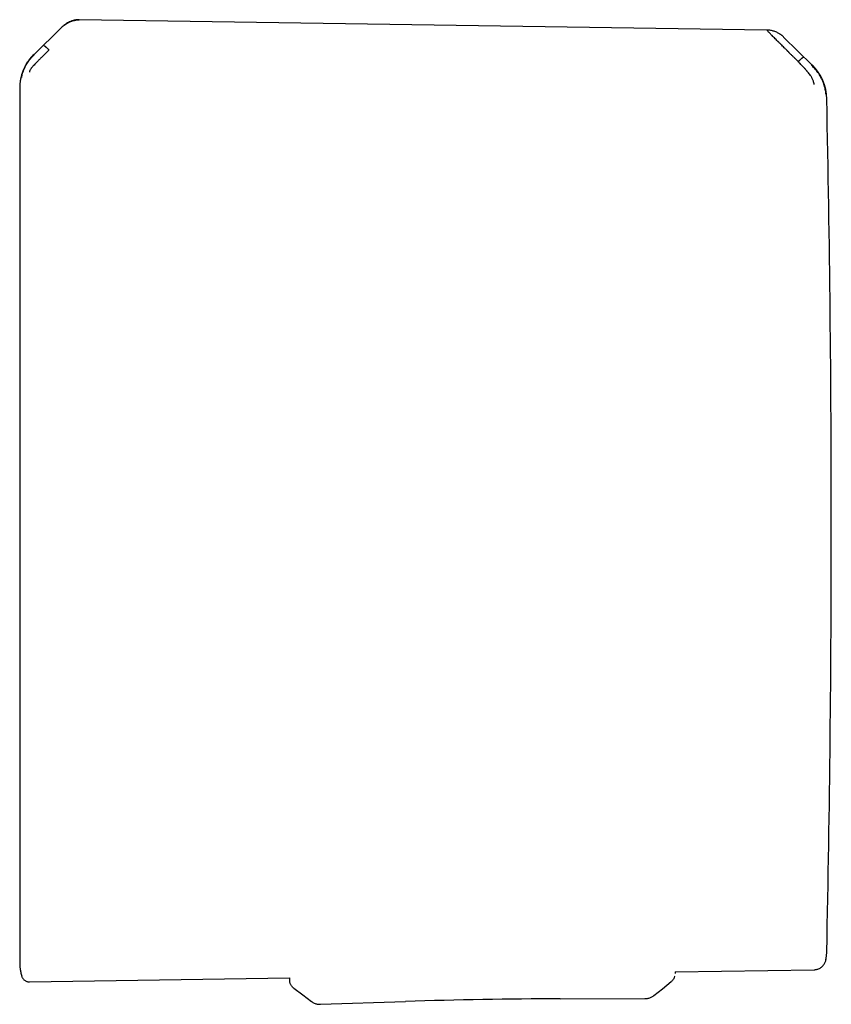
# Model space of a CAD drawing. Header units: millimetres. Extents: x 8 to 914, y 12 to 444.
# Tile 27 of 48: x 542 to 583, y 386 to 435. Entities that reach past the tile are written whole.
import ezdxf

# ---------------------------------------------------------------- set-up
doc = ezdxf.new("R2010")
doc.units = ezdxf.units.MM

msp = doc.modelspace()

# ---------------------------------------------------------------- linework, layer by layer
at = {"color": 7, "linetype": 'Continuous', "lineweight": 30}
for p, q in [((579.69, 434.469), (545.427, 434.99)), ((544.505, 434.567), (543.179, 433.262)), ((581.94, 432.719), (580.522, 434.127)), ((581.094, 433.052), (581.246, 432.9)), ((582.674, 388.559), (582.674, 388.559)), ((582.632, 388.158), (582.632, 388.158)), ((575.111, 387.552), (582.041, 387.659)), ((575.111, 387.552), (575.112, 387.464)), ((542.942, 387.056), (555.905, 387.256)), ((555.905, 387.256), (555.908, 387.129)), ((575.092, 387.321), (575.095, 387.333)), ((575.112, 387.464), (575.112, 387.464)), ((556.109, 386.741), (556.109, 386.741)), ((557.448, 385.936), (561.679, 386.075)), ((569.382, 386.209), (573.615, 386.218)), ((573.615, 386.22), (573.615, 386.22)), ((574.054, 386.373), (574.054, 386.373)), ((557.448, 385.938), (557.448, 385.937))]:
    msp.add_line(p, q, dxfattribs=at)
at = {"color": 7, "linetype": 'Continuous', "lineweight": 30, "flags": 128}
for points in [[(582.671, 388.494), (582.672, 388.508), (582.674, 388.559)], [(582.632, 388.158), (582.641, 388.208), (582.643, 388.219)], [(574.055, 386.371), (574.481, 386.713), (574.925, 387.069)], [(556.109, 386.741), (556.565, 386.4), (557.002, 386.074)]]:
    msp.add_lwpolyline(points, dxfattribs=at)
at = {"color": 7, "linetype": 'Continuous', "lineweight": 30}
for centre, radius, start, end in [((580.197, 430.982), 2.478, 1.217, 45.1757), ((-417.101, 409.797), 1000, 0, 1.216941), ((-417.101, 409.797), 1000, 358.783059, 0), ((569.893, 136.21), 250, 90.11714, 91.88286)]:
    msp.add_arc(centre, radius, start, end, dxfattribs=at)
for points, knots in [([(544.505, 434.566), (544.538, 434.598), (544.605, 434.661), (544.713, 434.744), (544.825, 434.817), (544.94, 434.877), (545.058, 434.925), (545.166, 434.956), (545.262, 434.973), (545.345, 434.982), (545.4, 434.983), (545.428, 434.983)], [0, 0, 0, 0, 0.134294, 0.265155, 0.392768, 0.517462, 0.639734, 0.760272, 0.840123, 0.919913, 1, 1, 1, 1]), ([(545.427, 434.99), (545.397, 434.99), (545.339, 434.989), (545.254, 434.979), (545.16, 434.96), (545.053, 434.928), (544.943, 434.882), (544.842, 434.829), (544.75, 434.772), (544.663, 434.708), (544.58, 434.639), (544.53, 434.591), (544.506, 434.568)], [0, 0, 0, 0, 0.087052, 0.16725, 0.244862, 0.364045, 0.487324, 0.58856, 0.692183, 0.798278, 0.901691, 1, 1, 1, 1]), ([(580.521, 434.128), (580.508, 434.14), (580.484, 434.164), (580.448, 434.194), (580.416, 434.221), (580.381, 434.247), (580.338, 434.276), (580.283, 434.31), (580.216, 434.346), (580.135, 434.382), (580.05, 434.413), (579.963, 434.437), (579.876, 434.455), (579.785, 434.468), (579.722, 434.47), (579.691, 434.471)], [0, 0, 0, 0, 0.05886, 0.109869, 0.153238, 0.196014, 0.252215, 0.321999, 0.405083, 0.501154, 0.609845, 0.699372, 0.795459, 0.897745, 1, 1, 1, 1]), ([(581.094, 433.052), (581.094, 433.052), (581.093, 433.053), (581.09, 433.056), (581.081, 433.066), (581.06, 433.086), (581.024, 433.121), (580.982, 433.164), (580.933, 433.213), (580.88, 433.266), (580.836, 433.311), (580.801, 433.346), (580.778, 433.369), (580.754, 433.393), (580.73, 433.418), (580.705, 433.443), (580.678, 433.469), (580.629, 433.519), (580.558, 433.59), (580.471, 433.677), (580.4, 433.747), (580.344, 433.803), (580.31, 433.837), (580.288, 433.858), (580.278, 433.869), (580.268, 433.879), (580.257, 433.889), (580.248, 433.899), (580.21, 433.937), (580.147, 434), (580.063, 434.084), (579.988, 434.16), (579.922, 434.227), (579.859, 434.29), (579.802, 434.347), (579.752, 434.396), (579.714, 434.433), (579.698, 434.448), (579.691, 434.455)], [0, 0, 0, 0, 0.000168, 0.001366, 0.004585, 0.016602, 0.036108, 0.063195, 0.088438, 0.118038, 0.152065, 0.164532, 0.177513, 0.191011, 0.205027, 0.219565, 0.234628, 0.250218, 0.305811, 0.357356, 0.404738, 0.433682, 0.460748, 0.467525, 0.474171, 0.480686, 0.487071, 0.493324, 0.499446, 0.559752, 0.617506, 0.67268, 0.725262, 0.775261, 0.835907, 0.893476, 0.948104, 1, 1, 1, 1]), ([(543.652, 433.705), (543.654, 433.705), (543.66, 433.705), (543.679, 433.694), (543.704, 433.676), (543.732, 433.654), (543.761, 433.629), (543.788, 433.605), (543.816, 433.58), (543.842, 433.556), (543.867, 433.532), (543.894, 433.506), (543.912, 433.489), (543.921, 433.48)], [0, 0, 0, 0, 0.131484, 0.266121, 0.400553, 0.531629, 0.615931, 0.697185, 0.775341, 0.832225, 0.888102, 0.943696, 1, 1, 1, 1]), ([(543.169, 433.273), (543.134, 433.237), (543.066, 433.167), (542.974, 433.058), (542.893, 432.949), (542.822, 432.842), (542.76, 432.739), (542.705, 432.634), (542.656, 432.529), (542.614, 432.426), (542.581, 432.333), (542.555, 432.251), (542.535, 432.179), (542.52, 432.118), (542.508, 432.064), (542.497, 432.011), (542.488, 431.958), (542.479, 431.898), (542.471, 431.833), (542.465, 431.775), (542.462, 431.735), (542.461, 431.715), (542.46, 431.703), (542.46, 431.692), (542.459, 431.677), (542.458, 431.66), (542.458, 431.641), (542.457, 431.619), (542.457, 431.595), (542.457, 431.579), (542.457, 431.57)], [0, 0, 0, 0, 0.075186, 0.146973, 0.215127, 0.279454, 0.339798, 0.396039, 0.457987, 0.513796, 0.56341, 0.606805, 0.643981, 0.674956, 0.70141, 0.728183, 0.755577, 0.783579, 0.819388, 0.85436, 0.871144, 0.879362, 0.883832, 0.889562, 0.899704, 0.913016, 0.929644, 0.949661, 0.973106, 1, 1, 1, 1]), ([(542.556, 432.102), (542.557, 432.115), (542.559, 432.142), (542.574, 432.216), (542.601, 432.321), (542.65, 432.46), (542.711, 432.607), (542.768, 432.742), (542.849, 432.878), (542.985, 433.049), (543.112, 433.176), (543.177, 433.24)], [0, 0, 0, 0, 0.12498, 0.249974, 0.375129, 0.4995, 0.626711, 0.691987, 0.75435, 0.875912, 1, 1, 1, 1]), ([(543.921, 433.48), (543.921, 433.479), (543.918, 433.478), (543.91, 433.47), (543.892, 433.454), (543.865, 433.427), (543.831, 433.394), (543.792, 433.356), (543.751, 433.314), (543.716, 433.279), (543.688, 433.252), (543.671, 433.234), (543.652, 433.216), (543.633, 433.197), (543.613, 433.177), (543.592, 433.157), (543.543, 433.108), (543.468, 433.034), (543.395, 432.96), (543.35, 432.914), (543.328, 432.892), (543.307, 432.871), (543.287, 432.85), (543.268, 432.83), (543.227, 432.788), (543.171, 432.728), (543.111, 432.661), (543.067, 432.609), (543.035, 432.569), (543.004, 432.527), (542.977, 432.482), (542.958, 432.444), (542.948, 432.415), (542.943, 432.395), (542.942, 432.386), (542.942, 432.382)], [0, 0, 0, 0, 0.000491, 0.004709, 0.016801, 0.036349, 0.063449, 0.08868, 0.118244, 0.1522, 0.164633, 0.177573, 0.191021, 0.204979, 0.21945, 0.234434, 0.249933, 0.328151, 0.400024, 0.417785, 0.435101, 0.45197, 0.468393, 0.484369, 0.499899, 0.569641, 0.634729, 0.675595, 0.714547, 0.751696, 0.809478, 0.868786, 0.909647, 0.953487, 1, 1, 1, 1]), ([(581.246, 432.9), (581.255, 432.909), (581.273, 432.926), (581.299, 432.951), (581.324, 432.975), (581.35, 432.999), (581.377, 433.023), (581.403, 433.047), (581.432, 433.071), (581.459, 433.093), (581.484, 433.11), (581.501, 433.121), (581.507, 433.121), (581.51, 433.121)], [0, 0, 0, 0, 0.056102, 0.111466, 0.167115, 0.223804, 0.301772, 0.382941, 0.467258, 0.598521, 0.73327, 0.868258, 1, 1, 1, 1]), ([(582.041, 431.769), (582.041, 431.776), (582.04, 431.79), (582.035, 431.82), (582.03, 431.846), (582.025, 431.864), (582.02, 431.882), (582.015, 431.901), (582.004, 431.935), (581.985, 431.986), (581.955, 432.052), (581.923, 432.111), (581.893, 432.162), (581.85, 432.224), (581.793, 432.301), (581.74, 432.367), (581.703, 432.412), (581.686, 432.431), (581.669, 432.451), (581.652, 432.472), (581.634, 432.492), (581.616, 432.513), (581.597, 432.534), (581.572, 432.562), (581.535, 432.602), (581.482, 432.658), (581.415, 432.728), (581.336, 432.81), (581.277, 432.869), (581.246, 432.9)], [0, 0, 0, 0, 0.069025, 0.134226, 0.159046, 0.183078, 0.206287, 0.22865, 0.250149, 0.316401, 0.379891, 0.420809, 0.460701, 0.499516, 0.563083, 0.631484, 0.645503, 0.659713, 0.674115, 0.688707, 0.70349, 0.718464, 0.733629, 0.748983, 0.780106, 0.820964, 0.871406, 0.931199, 1, 1, 1, 1]), ([(582.632, 431.274), (582.632, 431.287), (582.632, 431.312), (582.626, 431.371), (582.614, 431.447), (582.59, 431.567), (582.55, 431.715), (582.493, 431.877), (582.422, 432.037), (582.33, 432.217), (582.215, 432.399), (582.081, 432.553), (581.992, 432.639), (581.951, 432.681), (581.938, 432.694), (581.933, 432.698), (581.932, 432.7)], [0, 0, 0, 0, 0.117772, 0.228252, 0.33124, 0.427014, 0.515099, 0.595624, 0.669421, 0.735797, 0.846044, 0.926768, 0.978141, 0.992758, 0.997301, 1, 1, 1, 1]), ([(542.457, 431.57), (542.457, 431.569), (542.457, 431.567), (542.457, 431.56), (542.457, 431.556)], [0, 0, 0, 0, 0.498566, 1, 1, 1, 1]), ([(542.457, 431.556), (542.457, 431.549), (542.457, 431.535), (542.457, 431.5), (542.457, 431.456), (542.457, 431.399), (542.457, 431.332), (542.457, 431.253), (542.457, 431.163), (542.457, 431.062), (542.457, 430.949), (542.457, 430.823), (542.457, 430.686), (542.457, 430.536), (542.457, 430.395), (542.457, 430.265), (542.457, 430.152), (542.457, 430.034), (542.457, 429.912), (542.457, 429.758), (542.457, 429.568), (542.457, 429.337), (542.457, 429.094), (542.457, 428.839), (542.457, 428.572), (542.457, 428.294), (542.457, 428.007), (542.457, 427.708), (542.457, 427.395), (542.457, 427.068), (542.457, 426.727), (542.457, 426.376), (542.457, 426.013), (542.457, 425.64), (542.457, 425.256), (542.457, 424.863), (542.457, 424.46), (542.457, 424.049), (542.457, 423.628), (542.457, 423.2), (542.457, 422.766), (542.457, 422.328), (542.457, 421.885), (542.457, 421.437), (542.457, 420.983), (542.457, 420.524), (542.457, 420.058), (542.457, 419.589), (542.457, 419.175), (542.457, 418.818), (542.457, 418.518), (542.457, 418.216), (542.457, 417.912), (542.457, 417.546), (542.457, 417.118), (542.457, 416.625), (542.457, 416.128), (542.457, 415.631), (542.457, 415.17), (542.457, 414.747), (542.457, 414.357), (542.457, 413.966), (542.457, 413.577), (542.457, 413.177), (542.457, 412.763), (542.457, 412.333), (542.457, 411.904), (542.457, 411.48), (542.457, 411.059), (542.457, 410.64), (542.457, 410.22), (542.457, 409.941), (542.457, 409.801)], [0, 0, 0, 0, 0.014535, 0.029065, 0.043597, 0.058144, 0.073132, 0.087849, 0.102569, 0.1173, 0.132415, 0.147536, 0.162659, 0.177794, 0.193243, 0.202968, 0.212693, 0.22242, 0.232151, 0.241889, 0.257942, 0.273989, 0.29004, 0.306108, 0.322386, 0.338366, 0.354351, 0.370349, 0.386478, 0.402932, 0.41939, 0.435862, 0.452388, 0.468908, 0.485432, 0.50197, 0.518442, 0.534908, 0.551378, 0.567861, 0.584232, 0.600305, 0.616382, 0.632472, 0.648379, 0.664275, 0.680173, 0.696085, 0.711759, 0.721593, 0.731427, 0.741263, 0.751104, 0.760951, 0.776563, 0.792169, 0.80778, 0.823398, 0.838627, 0.85059, 0.862554, 0.874523, 0.886425, 0.898052, 0.911025, 0.924, 0.936982, 0.949742, 0.962305, 0.974865, 0.987429, 1, 1, 1, 1]), ([(542.457, 409.801), (542.457, 409.634), (542.457, 409.3), (542.457, 408.801), (542.457, 408.302), (542.457, 407.804), (542.457, 407.343), (542.457, 406.918), (542.457, 406.53), (542.457, 406.14), (542.457, 405.746), (542.457, 405.314), (542.457, 404.846), (542.457, 404.347), (542.457, 403.847), (542.457, 403.408), (542.457, 403.031), (542.457, 402.717), (542.457, 402.405), (542.457, 402.094), (542.457, 401.736), (542.457, 401.332), (542.457, 400.884), (542.457, 400.44), (542.457, 400), (542.457, 399.593), (542.457, 399.221), (542.457, 398.881), (542.457, 398.545), (542.457, 398.213), (542.457, 397.853), (542.457, 397.467), (542.457, 397.057), (542.457, 396.653), (542.457, 396.256), (542.457, 395.867), (542.457, 395.488), (542.457, 395.118), (542.457, 394.756), (542.457, 394.399), (542.457, 394.049), (542.457, 393.704), (542.457, 393.369), (542.457, 393.042), (542.457, 392.748), (542.457, 392.483), (542.457, 392.247), (542.457, 392.017), (542.457, 391.792), (542.457, 391.554), (542.457, 391.305), (542.457, 391.048), (542.457, 390.8), (542.457, 390.563), (542.457, 390.362), (542.457, 390.195), (542.457, 390.058), (542.457, 389.925), (542.457, 389.796), (542.457, 389.672), (542.457, 389.525), (542.457, 389.359), (542.457, 389.18), (542.457, 389.014), (542.457, 388.861), (542.457, 388.732), (542.457, 388.623), (542.457, 388.531), (542.457, 388.446), (542.457, 388.37), (542.457, 388.3), (542.457, 388.235), (542.457, 388.177), (542.457, 388.129), (542.457, 388.09), (542.457, 388.059), (542.457, 388.038), (542.457, 388.025), (542.457, 388.023), (542.457, 388.022)], [0, 0, 0, 0, 0.014638, 0.029253, 0.043853, 0.058446, 0.07304, 0.084512, 0.095993, 0.107486, 0.119106, 0.131122, 0.146139, 0.161159, 0.176191, 0.191564, 0.201244, 0.210923, 0.220604, 0.230289, 0.23998, 0.254275, 0.268563, 0.282853, 0.297152, 0.311576, 0.322982, 0.334386, 0.345791, 0.357202, 0.368621, 0.383296, 0.397965, 0.412635, 0.427314, 0.44204, 0.456526, 0.47101, 0.485499, 0.5, 0.514754, 0.529501, 0.54425, 0.559008, 0.573728, 0.585256, 0.596781, 0.608308, 0.619839, 0.63138, 0.645901, 0.660415, 0.674931, 0.689455, 0.703863, 0.713221, 0.722576, 0.731932, 0.74129, 0.750652, 0.760021, 0.775704, 0.791383, 0.807064, 0.822754, 0.838049, 0.850062, 0.862077, 0.874097, 0.886049, 0.897718, 0.910739, 0.923762, 0.936793, 0.949593, 0.962191, 0.974788, 0.987389, 1, 1, 1, 1]), ([(582.632, 388.164), (582.637, 388.195), (582.652, 388.276), (582.667, 388.409), (582.672, 388.511), (582.674, 388.564)], [0, 0, 0, 0, 0.236122, 0.609569, 1, 1, 1, 1]), ([(542.457, 388.022), (542.457, 388.007), (542.457, 387.98), (542.458, 387.943), (542.459, 387.914), (542.46, 387.893), (542.461, 387.872), (542.463, 387.845), (542.466, 387.807), (542.471, 387.757), (542.479, 387.696), (542.49, 387.622), (542.506, 387.537), (542.527, 387.441), (542.546, 387.374), (542.556, 387.339)], [0, 0, 0, 0, 0.0657397, 0.1192841, 0.16052, 0.1893665, 0.2114402, 0.2520348, 0.3070154, 0.3764833, 0.4671205, 0.5746689, 0.6992669, 0.8410247, 1, 1, 1, 1]), ([(582.041, 387.659), (582.066, 387.66), (582.116, 387.663), (582.192, 387.678), (582.267, 387.704), (582.34, 387.74), (582.408, 387.786), (582.468, 387.839), (582.519, 387.899), (582.561, 387.962), (582.594, 388.028), (582.619, 388.094), (582.628, 388.138), (582.632, 388.158)], [0, 0, 0, 0, 0.088825, 0.18089, 0.275608, 0.372267, 0.470061, 0.568124, 0.660045, 0.750709, 0.83946, 0.925726, 1, 1, 1, 1]), ([(542.555, 387.344), (542.562, 387.322), (542.578, 387.277), (542.616, 387.215), (542.665, 387.16), (542.721, 387.118), (542.777, 387.088), (542.832, 387.069), (542.887, 387.058), (542.924, 387.057), (542.942, 387.056)], [0, 0, 0, 0, 0.133526, 0.273032, 0.416512, 0.561553, 0.674994, 0.786588, 0.895232, 1, 1, 1, 1]), ([(556.109, 386.741), (556.094, 386.752), (556.065, 386.775), (556.027, 386.816), (555.992, 386.862), (555.963, 386.911), (555.939, 386.964), (555.922, 387.018), (555.911, 387.074), (555.909, 387.111), (555.908, 387.129)], [0, 0, 0, 0, 0.122194, 0.246762, 0.372964, 0.5, 0.627036, 0.753238, 0.877806, 1, 1, 1, 1]), ([(575.092, 387.322), (575.09, 387.314), (575.083, 387.288), (575.065, 387.245), (575.037, 387.194), (575.004, 387.148), (574.967, 387.105), (574.939, 387.081), (574.925, 387.069)], [0, 0, 0, 0, 0.079501, 0.265992, 0.452483, 0.63775, 0.820617, 1, 1, 1, 1]), ([(557.003, 386.073), (557.023, 386.059), (557.065, 386.03), (557.135, 385.995), (557.209, 385.966), (557.286, 385.947), (557.365, 385.936), (557.417, 385.936), (557.443, 385.936)], [0, 0, 0, 0, 0.158162, 0.326469, 0.495884, 0.665329, 0.833718, 1, 1, 1, 1]), ([(573.619, 386.218), (573.645, 386.219), (573.698, 386.221), (573.775, 386.235), (573.851, 386.257), (573.924, 386.287), (573.993, 386.325), (574.034, 386.356), (574.054, 386.371)], [0, 0, 0, 0, 0.165774, 0.333629, 0.502523, 0.671396, 0.839188, 1, 1, 1, 1])]:
    msp.add_open_spline(points, degree=3, knots=knots, dxfattribs=at)

doc.saveas('drawing.dxf')
